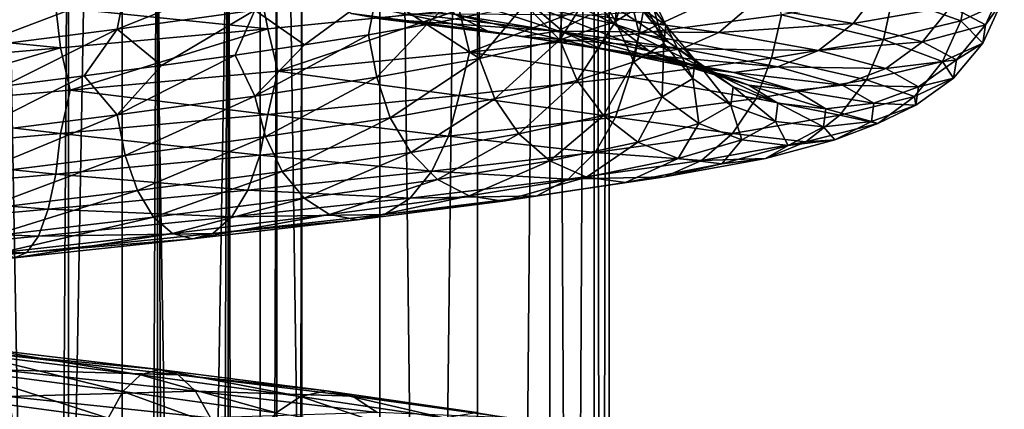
# Model space of a CAD drawing. Header units: metres. Extents: x -109 to 109, y -917 to 389.
# Tile 211 of 256: x 4 to 19, y -448 to -442. Entities that reach past the tile are written whole.
import ezdxf

# ---------------------------------------------------------------- set-up
doc = ezdxf.new("R2010")
doc.units = ezdxf.units.M
doc.layers.add('solid_24503124_XXX_01_SW0001_01', color=7, linetype='CONTINUOUS')

msp = doc.modelspace()

# ---------------------------------------------------------------- linework, layer by layer
at = {"layer": 'solid_24503124_XXX_01_SW0001_01'}
for points in [[(3.557692, -410, 12.503706), (3.557269, -535, 12.503851), (5.795265, -535, 11.636799)], [(5.79467, -410, -11.637084), (5.795265, -535, -11.636799), (3.557269, -535, -12.503851)], [(5.79467, -410, -11.637084), (3.557269, -535, -12.503851), (3.557568, -410, -12.503741)], [(3.557692, -410, 12.503706), (5.795265, -535, 11.636799), (5.794521, -410, 11.637158)], [(5.794521, -410, 11.637158), (5.795265, -535, 11.636799), (7.834196, -535, 10.374236)], [(5.794521, -410, 11.637158), (7.834196, -535, 10.374236), (7.834294, -410, 10.374181)], [(7.834188, -410, -10.374262), (5.795265, -535, -11.636799), (5.79467, -410, -11.637084)], [(7.834188, -410, -10.374262), (7.834196, -535, -10.374236), (5.795265, -535, -11.636799)], [(7.834188, -410, -10.374262), (9.606456, -535, -8.758754), (7.834196, -535, -10.374236)], [(9.607141, -410, -8.758013), (9.606456, -535, -8.758754), (7.834188, -410, -10.374262)], [(7.834294, -410, 10.374181), (7.834196, -535, 10.374236), (9.606456, -535, 8.758754)], [(7.834294, -410, 10.374181), (9.606456, -535, 8.758754), (9.607066, -410, 8.758096)], [(9.607066, -410, 8.758096), (9.606456, -535, 8.758754), (11.053084, -535, 6.843201)], [(11.052779, -410, -6.843673), (11.053084, -535, -6.843201), (9.606456, -535, -8.758754)], [(11.052779, -410, -6.843673), (9.606456, -535, -8.758754), (9.607141, -410, -8.758013)], [(9.607066, -410, 8.758096), (11.053084, -535, 6.843201), (11.052835, -410, 6.84358)], [(12.122142, -410, -4.696133), (11.053084, -535, -6.843201), (11.052779, -410, -6.843673)], [(11.052835, -410, 6.84358), (11.053084, -535, 6.843201), (12.122123, -410, 4.696183)], [(12.122123, -410, 4.696183), (11.053084, -535, 6.843201), (12.122266, -535, 4.695816)], [(12.122142, -410, -4.696133), (12.122266, -535, -4.695816), (11.053084, -535, -6.843201)], [(12.122123, -410, 4.696183), (12.122266, -535, 4.695816), (12.778495, -535, 2.389471)], [(12.122123, -410, 4.696183), (12.778495, -535, 2.389471), (12.778644, -410, 2.388729)], [(12.778636, -410, -2.388776), (12.122266, -535, -4.695816), (12.122142, -410, -4.696133)], [(12.778636, -410, -2.388776), (12.778495, -535, -2.389471), (12.122266, -535, -4.695816)], [(12.778644, -410, 2.388729), (12.778495, -535, 2.389471), (13, -535)], [(13, -410), (13, -535), (12.778495, -535, -2.389471)], [(12.778636, -410, -2.388776), (13, -410), (12.778495, -535, -2.389471)], [(12.778644, -410, 2.388729), (13, -535), (13, -410)], [(3.457262, -701, -392.234863), (4.996175, -701, -393.123352), (3.457402, -437, -392.234924)], [(3.457262, -701, -407.765137), (3.457402, -437, -407.765076), (4.996158, -437, -406.876648)], [(4.996175, -701, -406.876648), (3.457262, -701, -407.765137), (4.996158, -437, -406.876648)], [(4.996175, -701, -393.123352), (4.996158, -437, -393.123352), (3.457402, -437, -392.234924)], [(4.996175, -701, -393.123352), (6.316738, -437, -394.312408), (4.996158, -437, -393.123352)], [(4.996175, -701, -406.876648), (4.996158, -437, -406.876648), (6.316738, -437, -405.687592)], [(4.996175, -701, -393.123352), (6.316731, -701, -394.312378), (6.316738, -437, -394.312408)], [(6.316731, -701, -405.687622), (4.996175, -701, -406.876648), (6.316738, -437, -405.687592)], [(6.316731, -701, -394.312378), (7.361216, -701, -395.75), (6.316738, -437, -394.312408)], [(6.316731, -701, -405.687622), (6.316738, -437, -405.687592), (7.361266, -437, -404.249908)], [(7.361216, -701, -404.25), (6.316731, -701, -405.687622), (7.361266, -437, -404.249908)], [(7.361216, -701, -395.75), (7.361266, -437, -395.750092), (6.316738, -437, -394.312408)], [(7.361216, -701, -395.75), (8.083981, -701, -397.373352), (7.361266, -437, -395.750092)], [(7.361216, -701, -404.25), (7.361266, -437, -404.249908), (8.083978, -437, -402.626648)], [(8.083981, -701, -402.626648), (7.361216, -701, -404.25), (8.083978, -437, -402.626648)], [(8.083981, -701, -397.373352), (8.083978, -437, -397.373352), (7.361266, -437, -395.750092)], [(8.083981, -701, -397.373352), (8.453425, -437, -399.111481), (8.083978, -437, -397.373352)], [(8.083981, -701, -402.626648), (8.083978, -437, -402.626648), (8.453425, -437, -400.888519)], [(8.083981, -701, -397.373352), (8.453436, -701, -399.111511), (8.453425, -437, -399.111481)], [(8.453436, -701, -400.888489), (8.083981, -701, -402.626648), (8.453425, -437, -400.888519)], [(8.453436, -701, -400.888489), (8.453425, -437, -400.888519), (8.453425, -437, -399.111481)], [(8.453436, -701, -399.111511), (8.453436, -701, -400.888489), (8.453425, -437, -399.111481)], [(5.718468, -442.377167, 12.335783), (5.835378, -441.777954, 12.58798), (7.913636, -441.497925, 11.395718)], [(7.755088, -442.097137, 11.167408), (5.718468, -442.377167, 12.335783), (7.913636, -441.497925, 11.395718)], [(13.097426, -442.263214, 3.656275), (13.137486, -441.561432, 3.103955), (13.371331, -441.413147, 1.854196)], [(13.53132, -441.991058, 1.348321), (13.097426, -442.263214, 3.656275), (13.371331, -441.413147, 1.854196)], [(13.840619, -442.319092, -1.020043), (13.561725, -441.72049, -0.999489), (13.187103, -441.451508, -3.317776)], [(13.458295, -442.05011, -3.386006), (13.840619, -442.319092, -1.020043), (13.187103, -441.451508, -3.317776)], [(11.081154, -441.541779, 7.877884), (10.302279, -442.309143, 8.723686), (9.561269, -441.818665, 9.66736)], [(11.081154, -441.541779, 7.877884), (11.077516, -442.158386, 7.714639), (10.302279, -442.309143, 8.723686)], [(13.072791, -442.300446, -5.828012), (12.675825, -441.782684, -5.65104), (11.513917, -441.516876, -7.747084)], [(11.874496, -442.034637, -7.989697), (13.072791, -442.300446, -5.828012), (11.513917, -441.516876, -7.747084)], [(13.097426, -442.263214, 3.656275), (12.788396, -441.70993, 4.324295), (13.137486, -441.561432, 3.103955)], [(15.404006, -441.535522, 10.951115), (13.291202, -441.812408, 13.43868), (13.444983, -442.440704, 13.425067)], [(15.404006, -441.535522, 10.951115), (13.444983, -442.440704, 13.425067), (15.553984, -442.163757, 10.910011)], [(18.329292, -441.61554, 5.00017), (17.199844, -441.88855, 8.072017), (18.206121, -442.256958, 5.082418)], [(18.329292, -441.61554, 5.00017), (18.206121, -442.256958, 5.082418), (18.809256, -441.984802, 1.874238)], [(3.510991, -442.658783, 13.135062), (3.582771, -442.05957, 13.4036), (5.835378, -441.777954, 12.58798)], [(5.718468, -442.377167, 12.335783), (3.510991, -442.658783, 13.135062), (5.835378, -441.777954, 12.58798)], [(7.831675, -441.772308, 16.894358), (4.808445, -442.053925, 17.989004), (7.949291, -442.370911, 17.148079)], [(7.831675, -441.772308, 16.894358), (7.949291, -442.370911, 17.148079), (10.780415, -442.090881, 15.523909)], [(12.342189, -442.431122, -8.304382), (11.874496, -442.034637, -7.989697), (10.323538, -441.770386, -9.914073)], [(10.730144, -442.16687, -10.304552), (12.342189, -442.431122, -8.304382), (10.323538, -441.770386, -9.914073)], [(12.273611, -442.536926, 5.855045), (12.326779, -441.858673, 5.50445), (12.788396, -441.70993, 4.324295)], [(13.097426, -442.263214, 3.656275), (12.273611, -442.536926, 5.855045), (12.788396, -441.70993, 4.324295)], [(13.879765, -442.567871, -3.492045), (13.458295, -442.05011, -3.386006), (12.675825, -441.782684, -5.65104)], [(13.072791, -442.300446, -5.828012), (13.879765, -442.567871, -3.492045), (12.675825, -441.782684, -5.65104)], [(13.809589, -442.589661, 1.376049), (13.53132, -441.991058, 1.348321), (13.561725, -441.72049, -0.999489)], [(13.840619, -442.319092, -1.020043), (13.809589, -442.589661, 1.376049), (13.561725, -441.72049, -0.999489)], [(17.011129, -441.777039, -7.583773), (16.615461, -442.295807, -7.407379), (15.092434, -442.029999, -10.154871)], [(17.011129, -441.777039, -7.583773), (18.061214, -442.044464, -4.544066), (16.615461, -442.295807, -7.407379)], [(18.851521, -441.714233, -1.389343), (18.574299, -442.313446, -1.368912), (18.061214, -442.044464, -4.544066)], [(18.851521, -441.714233, -1.389343), (18.809256, -441.984802, 1.874238), (18.574299, -442.313446, -1.368912)], [(1.603414, -441.819366, 18.115498), (1.641733, -442.337128, 18.54842), (4.808445, -442.053925, 17.989004)], [(9.561269, -441.818665, 9.66736), (8.48952, -442.611267, 10.495887), (7.755088, -442.097137, 11.167408)], [(9.561269, -441.818665, 9.66736), (9.438235, -442.45993, 9.652431), (8.48952, -442.611267, 10.495887)], [(11.208087, -442.408447, -10.763539), (10.730144, -442.16687, -10.304552), (8.796988, -441.904175, -11.996172)], [(9.188825, -442.145752, -12.530507), (11.208087, -442.408447, -10.763539), (8.796988, -441.904175, -11.996172)], [(9.561269, -441.818665, 9.66736), (10.302279, -442.309143, 8.723686), (9.438235, -442.45993, 9.652431)], [(13.291202, -441.812408, 13.43868), (10.780415, -442.090881, 15.523909), (10.934649, -442.719086, 15.536679)], [(13.291202, -441.812408, 13.43868), (10.934649, -442.719086, 15.536679), (13.444983, -442.440704, 13.425067)], [(12.273611, -442.536926, 5.855045), (11.755183, -442.008057, 6.636911), (12.326779, -441.858673, 5.50445)], [(17.199844, -441.88855, 8.072017), (15.553984, -442.163757, 10.910011), (17.060974, -442.53067, 8.138824)], [(17.199844, -441.88855, 8.072017), (17.060974, -442.53067, 8.138824), (18.206121, -442.256958, 5.082418)], [(4.808445, -442.053925, 17.989004), (1.641733, -442.337128, 18.54842), (4.880658, -442.652527, 18.259163)], [(4.808445, -442.053925, 17.989004), (4.880658, -442.652527, 18.259163), (7.949291, -442.370911, 17.148079)], [(11.082722, -442.812225, 7.879), (11.077516, -442.158386, 7.714639), (11.755183, -442.008057, 6.636911)], [(12.273611, -442.536926, 5.855045), (11.082722, -442.812225, 7.879), (11.755183, -442.008057, 6.636911)], [(13.587681, -442.69696, -6.057557), (13.072791, -442.300446, -5.828012), (11.874496, -442.034637, -7.989697)], [(12.342189, -442.431122, -8.304382), (13.587681, -442.69696, -6.057557), (11.874496, -442.034637, -7.989697)], [(15.092434, -442.029999, -10.154871), (14.625705, -442.427887, -9.840835), (12.715404, -442.163635, -12.21107)], [(13.366774, -442.861816, 3.731466), (13.097426, -442.263214, 3.656275), (13.53132, -441.991058, 1.348321)], [(13.809589, -442.589661, 1.376049), (13.366774, -442.861816, 3.731466), (13.53132, -441.991058, 1.348321)], [(14.274062, -442.836853, -1.051988), (13.840619, -442.319092, -1.020043), (13.458295, -442.05011, -3.386006)], [(13.879765, -442.567871, -3.492045), (14.274062, -442.836853, -1.051988), (13.458295, -442.05011, -3.386006)], [(15.092434, -442.029999, -10.154871), (16.615461, -442.295807, -7.407379), (14.625705, -442.427887, -9.840835)], [(18.061214, -442.044464, -4.544066), (17.641121, -442.563232, -4.438374), (16.615461, -442.295807, -7.407379)], [(18.061214, -442.044464, -4.544066), (18.574299, -442.313446, -1.368912), (17.641121, -442.563232, -4.438374)], [(18.809256, -441.984802, 1.874238), (18.206121, -442.256958, 5.082418), (18.532656, -442.584015, 1.846676)], [(18.809256, -441.984802, 1.874238), (18.532656, -442.584015, 1.846676), (18.574299, -442.313446, -1.368912)], [(7.755088, -442.097137, 11.167408), (6.373736, -442.91571, 11.900091), (5.718468, -442.377167, 12.335783)], [(7.755088, -442.097137, 11.167408), (7.4643, -442.763275, 11.247702), (6.373736, -442.91571, 11.900091)], [(7.755088, -442.097137, 11.167408), (8.48952, -442.611267, 10.495887), (7.4643, -442.763275, 11.247702)], [(10.780415, -442.090881, 15.523909), (7.949291, -442.370911, 17.148079), (8.096562, -442.999298, 17.18829)], [(10.780415, -442.090881, 15.523909), (8.096562, -442.999298, 17.18829), (10.934649, -442.719086, 15.536679)], [(11.723146, -442.488434, -11.258169), (11.208087, -442.408447, -10.763539), (9.188825, -442.145752, -12.530507)], [(9.61109, -442.225739, -13.106337), (11.723146, -442.488434, -11.258169), (9.188825, -442.145752, -12.530507)], [(10.033203, -442.144165, -13.681958), (12.238019, -442.40683, -11.75262), (9.61109, -442.225739, -13.106337)], [(12.238019, -442.40683, -11.75262), (11.723146, -442.488434, -11.258169), (9.61109, -442.225739, -13.106337)], [(12.715404, -442.163635, -12.21107), (12.238019, -442.40683, -11.75262), (10.033203, -442.144165, -13.681958)], [(11.082722, -442.812225, 7.879), (10.302279, -442.309143, 8.723686), (11.077516, -442.158386, 7.714639)], [(12.891936, -442.672699, -8.674277), (12.342189, -442.431122, -8.304382), (10.730144, -442.16687, -10.304552)], [(11.208087, -442.408447, -10.763539), (12.891936, -442.672699, -8.674277), (10.730144, -442.16687, -10.304552)], [(12.715404, -442.163635, -12.21107), (14.625705, -442.427887, -9.840835), (12.238019, -442.40683, -11.75262)], [(15.553984, -442.163757, 10.910011), (13.444983, -442.440704, 13.425067), (15.405575, -442.805969, 10.952229)], [(15.553984, -442.163757, 10.910011), (15.405575, -442.805969, 10.952229), (17.060974, -442.53067, 8.138824)], [(1.641733, -442.337128, 18.54842), (1.666388, -442.93573, 18.826981), (4.880658, -442.652527, 18.259163)], [(7.949291, -442.370911, 17.148079), (4.880658, -442.652527, 18.259163), (5.0213, -443.280609, 18.323524)], [(7.949291, -442.370911, 17.148079), (5.0213, -443.280609, 18.323524), (8.096562, -442.999298, 17.18829)], [(9.562622, -443.089111, 9.668728), (9.438235, -442.45993, 9.652431), (10.302279, -442.309143, 8.723686)], [(11.082722, -442.812225, 7.879), (9.562622, -443.089111, 9.668728), (10.302279, -442.309143, 8.723686)], [(12.526015, -443.135529, 5.975453), (12.273611, -442.536926, 5.855045), (13.097426, -442.263214, 3.656275)], [(13.366774, -442.861816, 3.731466), (12.526015, -443.135529, 5.975453), (13.097426, -442.263214, 3.656275)], [(14.426438, -442.964355, -3.629584), (13.879765, -442.567871, -3.492045), (13.072791, -442.300446, -5.828012)], [(13.587681, -442.69696, -6.057557), (14.426438, -442.964355, -3.629584), (13.072791, -442.300446, -5.828012)], [(14.242061, -443.107422, 1.419142), (13.809589, -442.589661, 1.376049), (13.840619, -442.319092, -1.020043)], [(14.274062, -442.836853, -1.051988), (14.242061, -443.107422, 1.419142), (13.840619, -442.319092, -1.020043)], [(16.615461, -442.295807, -7.407379), (16.101633, -442.693726, -7.178308), (14.625705, -442.427887, -9.840835)], [(16.615461, -442.295807, -7.407379), (17.641121, -442.563232, -4.438374), (16.101633, -442.693726, -7.178308)], [(18.206121, -442.256958, 5.082418), (17.060974, -442.53067, 8.138824), (17.938393, -442.856171, 5.007679)], [(18.574299, -442.313446, -1.368912), (18.142273, -442.832214, -1.337072), (17.641121, -442.563232, -4.438374)], [(18.206121, -442.256958, 5.082418), (17.938393, -442.856171, 5.007679), (18.532656, -442.584015, 1.846676)], [(18.574299, -442.313446, -1.368912), (18.532656, -442.584015, 1.846676), (18.142273, -442.832214, -1.337072)], [(5.718468, -442.377167, 12.335783), (4.037362, -443.221466, 12.881701), (3.510991, -442.658783, 13.135062)], [(5.718468, -442.377167, 12.335783), (5.228594, -443.06839, 12.446355), (4.037362, -443.221466, 12.881701)], [(5.718468, -442.377167, 12.335783), (6.373736, -442.91571, 11.900091), (5.228594, -443.06839, 12.446355)], [(7.756186, -443.367584, 11.168988), (8.48952, -442.611267, 10.495887), (9.438235, -442.45993, 9.652431)], [(9.562622, -443.089111, 9.668728), (7.756186, -443.367584, 11.168988), (9.438235, -442.45993, 9.652431)], [(13.444983, -442.440704, 13.425067), (10.934649, -442.719086, 15.536679), (13.292555, -443.082855, 13.440048)], [(13.484375, -442.752686, -9.072897), (12.891936, -442.672699, -8.674277), (11.208087, -442.408447, -10.763539)], [(11.723146, -442.488434, -11.258169), (13.484375, -442.752686, -9.072897), (11.208087, -442.408447, -10.763539)], [(12.238019, -442.40683, -11.75262), (14.0766, -442.671082, -9.471373), (11.723146, -442.488434, -11.258169)], [(14.0766, -442.671082, -9.471373), (13.484375, -442.752686, -9.072897), (11.723146, -442.488434, -11.258169)], [(14.625705, -442.427887, -9.840835), (14.0766, -442.671082, -9.471373), (12.238019, -442.40683, -11.75262)], [(14.192904, -442.938538, -6.327373), (13.587681, -442.69696, -6.057557), (12.342189, -442.431122, -8.304382)], [(12.891936, -442.672699, -8.674277), (14.192904, -442.938538, -6.327373), (12.342189, -442.431122, -8.304382)], [(13.444983, -442.440704, 13.425067), (13.292555, -443.082855, 13.440048), (15.405575, -442.805969, 10.952229)], [(14.625705, -442.427887, -9.840835), (16.101633, -442.693726, -7.178308), (14.0766, -442.671082, -9.471373)], [(4.880658, -442.652527, 18.259163), (1.666388, -442.93573, 18.826981), (1.78925, -443.564148, 18.914913)], [(4.880658, -442.652527, 18.259163), (1.78925, -443.564148, 18.914913), (5.0213, -443.280609, 18.323524)], [(7.756186, -443.367584, 11.168988), (7.4643, -442.763275, 11.247702), (8.48952, -442.611267, 10.495887)], [(11.310637, -443.410828, 8.04103), (11.082722, -442.812225, 7.879), (12.273611, -442.536926, 5.855045)], [(12.526015, -443.135529, 5.975453), (11.310637, -443.410828, 8.04103), (12.273611, -442.536926, 5.855045)], [(13.785378, -443.379578, 3.848324), (13.366774, -442.861816, 3.731466), (13.809589, -442.589661, 1.376049)], [(14.242061, -443.107422, 1.419142), (13.785378, -443.379578, 3.848324), (13.809589, -442.589661, 1.376049)], [(14.836266, -443.233337, -1.093422), (14.274062, -442.836853, -1.051988), (13.879765, -442.567871, -3.492045)], [(14.426438, -442.964355, -3.629584), (14.836266, -443.233337, -1.093422), (13.879765, -442.567871, -3.492045)], [(17.060974, -442.53067, 8.138824), (15.405575, -442.805969, 10.952229), (16.810083, -443.129883, 8.019139)], [(17.641121, -442.563232, -4.438374), (17.095575, -442.961121, -4.301118), (16.101633, -442.693726, -7.178308)], [(17.060974, -442.53067, 8.138824), (16.810083, -443.129883, 8.019139), (17.938393, -442.856171, 5.007679)], [(17.641121, -442.563232, -4.438374), (18.142273, -442.832214, -1.337072), (17.095575, -442.961121, -4.301118)], [(18.532656, -442.584015, 1.846676), (17.938393, -442.856171, 5.007679), (18.101599, -443.102783, 1.803724)], [(18.532656, -442.584015, 1.846676), (18.101599, -443.102783, 1.803724), (18.142273, -442.832214, -1.337072)], [(5.719277, -443.647614, 12.337529), (6.373736, -442.91571, 11.900091), (7.4643, -442.763275, 11.247702)], [(7.756186, -443.367584, 11.168988), (5.719277, -443.647614, 12.337529), (7.4643, -442.763275, 11.247702)], [(10.934649, -442.719086, 15.536679), (8.096562, -442.999298, 17.18829), (10.781512, -443.361328, 15.52549)], [(10.934649, -442.719086, 15.536679), (10.781512, -443.361328, 15.52549), (13.292555, -443.082855, 13.440048)], [(14.845129, -443.018524, -6.618143), (14.192904, -442.938538, -6.327373), (12.891936, -442.672699, -8.674277)], [(13.484375, -442.752686, -9.072897), (14.845129, -443.018524, -6.618143), (12.891936, -442.672699, -8.674277)], [(15.405575, -442.805969, 10.952229), (13.292555, -443.082855, 13.440048), (15.179029, -443.405182, 10.791172)], [(14.0766, -442.671082, -9.471373), (15.497117, -442.93692, -6.908807), (13.484375, -442.752686, -9.072897)], [(15.497117, -442.93692, -6.908807), (14.845129, -443.018524, -6.618143), (13.484375, -442.752686, -9.072897)], [(15.069022, -443.205933, -3.791253), (14.426438, -442.964355, -3.629584), (13.587681, -442.69696, -6.057557)], [(14.192904, -442.938538, -6.327373), (15.069022, -443.205933, -3.791253), (13.587681, -442.69696, -6.057557)], [(16.101633, -442.693726, -7.178308), (15.497117, -442.93692, -6.908807), (14.0766, -442.671082, -9.471373)], [(15.405575, -442.805969, 10.952229), (15.179029, -443.405182, 10.791172), (16.810083, -443.129883, 8.019139)], [(16.101633, -442.693726, -7.178308), (17.095575, -442.961121, -4.301118), (15.497117, -442.93692, -6.908807)], [(5.719277, -443.647614, 12.337529), (5.228594, -443.06839, 12.446355), (6.373736, -442.91571, 11.900091)], [(9.759276, -443.687714, 9.867564), (9.562622, -443.089111, 9.668728), (11.082722, -442.812225, 7.879)], [(11.310637, -443.410828, 8.04103), (9.759276, -443.687714, 9.867564), (11.082722, -442.812225, 7.879)], [(12.91829, -443.65329, 6.162585), (12.526015, -443.135529, 5.975453), (13.366774, -442.861816, 3.731466)], [(13.785378, -443.379578, 3.848324), (12.91829, -443.65329, 6.162585), (13.366774, -442.861816, 3.731466)], [(15.761508, -443.285919, -3.965477), (15.069022, -443.205933, -3.791253), (14.192904, -442.938538, -6.327373)], [(14.845129, -443.018524, -6.618143), (15.761508, -443.285919, -3.965477), (14.192904, -442.938538, -6.327373)], [(14.803003, -443.503906, 1.475037), (14.242061, -443.107422, 1.419142), (14.274062, -442.836853, -1.051988)], [(14.836266, -443.233337, -1.093422), (14.803003, -443.503906, 1.475037), (14.274062, -442.836853, -1.051988)], [(15.497117, -442.93692, -6.908807), (16.453743, -443.204315, -4.139638), (14.845129, -443.018524, -6.618143)], [(17.095575, -442.961121, -4.301118), (16.453743, -443.204315, -4.139638), (15.497117, -442.93692, -6.908807)], [(17.938393, -442.856171, 5.007679), (16.810083, -443.129883, 8.019139), (17.521156, -443.374939, 4.891203)], [(18.142273, -442.832214, -1.337072), (17.581228, -443.230133, -1.295724), (17.095575, -442.961121, -4.301118)], [(17.938393, -442.856171, 5.007679), (17.521156, -443.374939, 4.891203), (18.101599, -443.102783, 1.803724)], [(18.142273, -442.832214, -1.337072), (18.101599, -443.102783, 1.803724), (17.581228, -443.230133, -1.295724)], [(3.511488, -443.92923, 13.136922), (4.037362, -443.221466, 12.881701), (5.228594, -443.06839, 12.446355)], [(5.719277, -443.647614, 12.337529), (3.511488, -443.92923, 13.136922), (5.228594, -443.06839, 12.446355)], [(8.096562, -442.999298, 17.18829), (5.0213, -443.280609, 18.323524), (7.950101, -443.641357, 17.149824)], [(7.915691, -443.966156, 11.398677), (7.756186, -443.367584, 11.168988), (9.562622, -443.089111, 9.668728)], [(9.759276, -443.687714, 9.867564), (7.915691, -443.966156, 11.398677), (9.562622, -443.089111, 9.668728)], [(8.096562, -442.999298, 17.18829), (7.950101, -443.641357, 17.149824), (10.781512, -443.361328, 15.52549)], [(13.292555, -443.082855, 13.440048), (10.781512, -443.361328, 15.52549), (13.097082, -443.682068, 13.242406)], [(13.292555, -443.082855, 13.440048), (13.097082, -443.682068, 13.242406), (15.179029, -443.405182, 10.791172)], [(15.497105, -443.474915, -1.142125), (14.836266, -443.233337, -1.093422), (14.426438, -442.964355, -3.629584)], [(15.069022, -443.205933, -3.791253), (15.497105, -443.474915, -1.142125), (14.426438, -442.964355, -3.629584)], [(16.453743, -443.204315, -4.139638), (15.761508, -443.285919, -3.965477), (14.845129, -443.018524, -6.618143)], [(17.095575, -442.961121, -4.301118), (17.581228, -443.230133, -1.295724), (16.453743, -443.204315, -4.139638)], [(11.664848, -443.928589, 8.292849), (11.310637, -443.410828, 8.04103), (12.526015, -443.135529, 5.975453)], [(12.91829, -443.65329, 6.162585), (11.664848, -443.928589, 8.292849), (12.526015, -443.135529, 5.975453)], [(14.328333, -443.776062, 3.999895), (13.785378, -443.379578, 3.848324), (14.242061, -443.107422, 1.419142)], [(14.803003, -443.503906, 1.475037), (14.328333, -443.776062, 3.999895), (14.242061, -443.107422, 1.419142)], [(15.46236, -443.745483, 1.540738), (14.803003, -443.503906, 1.475037), (14.836266, -443.233337, -1.093422)], [(15.497105, -443.474915, -1.142125), (15.46236, -443.745483, 1.540738), (14.836266, -443.233337, -1.093422)], [(16.209263, -443.554901, -1.194611), (15.497105, -443.474915, -1.142125), (15.069022, -443.205933, -3.791253)], [(15.761508, -443.285919, -3.965477), (16.209263, -443.554901, -1.194611), (15.069022, -443.205933, -3.791253)], [(16.810083, -443.129883, 8.019139), (15.179029, -443.405182, 10.791172), (16.419092, -443.648651, 7.832619)], [(16.453743, -443.204315, -4.139638), (16.921162, -443.473297, -1.247077), (15.761508, -443.285919, -3.965477)], [(16.810083, -443.129883, 8.019139), (16.419092, -443.648651, 7.832619), (17.521156, -443.374939, 4.891203)], [(17.581228, -443.230133, -1.295724), (16.921162, -443.473297, -1.247077), (16.453743, -443.204315, -4.139638)], [(17.581228, -443.230133, -1.295724), (17.541811, -443.500671, 1.747944), (16.921162, -443.473297, -1.247077)], [(18.101599, -443.102783, 1.803724), (17.521156, -443.374939, 4.891203), (17.541811, -443.500671, 1.747944)], [(18.101599, -443.102783, 1.803724), (17.541811, -443.500671, 1.747944), (17.581228, -443.230133, -1.295724)], [(5.0213, -443.280609, 18.323524), (1.78925, -443.564148, 18.914913), (4.881155, -443.922974, 18.261023)], [(5.0213, -443.280609, 18.323524), (4.881155, -443.922974, 18.261023), (7.950101, -443.641357, 17.149824)], [(5.836894, -444.246216, 12.591249), (5.719277, -443.647614, 12.337529), (7.756186, -443.367584, 11.168988)], [(7.915691, -443.966156, 11.398677), (5.836894, -444.246216, 12.591249), (7.756186, -443.367584, 11.168988)], [(10.781512, -443.361328, 15.52549), (7.950101, -443.641357, 17.149824), (10.622965, -443.96051, 15.29718)], [(10.781512, -443.361328, 15.52549), (10.622965, -443.96051, 15.29718), (13.097082, -443.682068, 13.242406)], [(13.427094, -444.049774, 6.405306), (12.91829, -443.65329, 6.162585), (13.785378, -443.379578, 3.848324)], [(14.328333, -443.776062, 3.999895), (13.427094, -444.049774, 6.405306), (13.785378, -443.379578, 3.848324)], [(16.921162, -443.473297, -1.247077), (16.209263, -443.554901, -1.194611), (15.761508, -443.285919, -3.965477)], [(17.521156, -443.374939, 4.891203), (16.419092, -443.648651, 7.832619), (16.979319, -443.772827, 4.739944)], [(17.521156, -443.374939, 4.891203), (16.979319, -443.772827, 4.739944), (17.541811, -443.500671, 1.747944)], [(10.064905, -444.205475, 10.176584), (9.759276, -443.687714, 9.867564), (11.310637, -443.410828, 8.04103)], [(11.664848, -443.928589, 8.292849), (10.064905, -444.205475, 10.176584), (11.310637, -443.410828, 8.04103)], [(15.179029, -443.405182, 10.791172), (13.097082, -443.682068, 13.242406), (14.825974, -443.92395, 10.540175)], [(14.966548, -444.017639, 4.178059), (14.328333, -443.776062, 3.999895), (14.803003, -443.503906, 1.475037)], [(15.46236, -443.745483, 1.540738), (14.966548, -444.017639, 4.178059), (14.803003, -443.503906, 1.475037)], [(15.179029, -443.405182, 10.791172), (14.825974, -443.92395, 10.540175), (16.419092, -443.648651, 7.832619)], [(16.172922, -443.82547, 1.611542), (15.46236, -443.745483, 1.540738), (15.497105, -443.474915, -1.142125)], [(16.209263, -443.554901, -1.194611), (16.172922, -443.82547, 1.611542), (15.497105, -443.474915, -1.142125)], [(16.921162, -443.473297, -1.247077), (16.883224, -443.743866, 1.68232), (16.209263, -443.554901, -1.194611)], [(17.541811, -443.500671, 1.747944), (16.883224, -443.743866, 1.68232), (16.921162, -443.473297, -1.247077)], [(17.541811, -443.500671, 1.747944), (16.979319, -443.772827, 4.739944), (16.883224, -443.743866, 1.68232)], [(1.78925, -443.564148, 18.914913), (1.666558, -444.206177, 18.828897), (4.881155, -443.922974, 18.261023)], [(3.583701, -444.527832, 13.407081), (3.511488, -443.92923, 13.136922), (5.719277, -443.647614, 12.337529)], [(5.836894, -444.246216, 12.591249), (3.583701, -444.527832, 13.407081), (5.719277, -443.647614, 12.337529)], [(7.950101, -443.641357, 17.149824), (4.881155, -443.922974, 18.261023), (7.83319, -444.24057, 16.897627)], [(7.950101, -443.641357, 17.149824), (7.83319, -444.24057, 16.897627), (10.622965, -443.96051, 15.29718)], [(13.097082, -443.682068, 13.242406), (10.622965, -443.96051, 15.29718), (12.792452, -444.200836, 12.934395)], [(12.124285, -444.325073, 8.619474), (11.664848, -443.928589, 8.292849), (12.91829, -443.65329, 6.162585)], [(13.427094, -444.049774, 6.405306), (12.124285, -444.325073, 8.619474), (12.91829, -443.65329, 6.162585)], [(13.097082, -443.682068, 13.242406), (12.792452, -444.200836, 12.934395), (14.825974, -443.92395, 10.540175)], [(16.419092, -443.648651, 7.832619), (14.825974, -443.92395, 10.540175), (15.911335, -444.046539, 7.590397)], [(16.419092, -443.648651, 7.832619), (15.911335, -444.046539, 7.590397), (16.979319, -443.772827, 4.739944)], [(16.883224, -443.743866, 1.68232), (16.172922, -443.82547, 1.611542), (16.209263, -443.554901, -1.194611)], [(8.163585, -444.483917, 11.755647), (7.915691, -443.966156, 11.398677), (9.759276, -443.687714, 9.867564)], [(10.064905, -444.205475, 10.176584), (8.163585, -444.483917, 11.755647), (9.759276, -443.687714, 9.867564)], [(14.025166, -444.291351, 6.690612), (13.427094, -444.049774, 6.405306), (14.328333, -443.776062, 3.999895)], [(14.966548, -444.017639, 4.178059), (14.025166, -444.291351, 6.690612), (14.328333, -443.776062, 3.999895)], [(15.654324, -444.097626, 4.370058), (14.966548, -444.017639, 4.178059), (15.46236, -443.745483, 1.540738)], [(16.172922, -443.82547, 1.611542), (15.654324, -444.097626, 4.370058), (15.46236, -443.745483, 1.540738)], [(16.34185, -444.016022, 4.561988), (15.654324, -444.097626, 4.370058), (16.172922, -443.82547, 1.611542)], [(16.979319, -443.772827, 4.739944), (15.911335, -444.046539, 7.590397), (16.34185, -444.016022, 4.561988)], [(16.883224, -443.743866, 1.68232), (16.34185, -444.016022, 4.561988), (16.172922, -443.82547, 1.611542)], [(16.979319, -443.772827, 4.739944), (16.34185, -444.016022, 4.561988), (16.883224, -443.743866, 1.68232)], [(4.881155, -443.922974, 18.261023), (1.666558, -444.206177, 18.828897), (4.809375, -444.522186, 17.992485)], [(4.881155, -443.922974, 18.261023), (4.809375, -444.522186, 17.992485), (7.83319, -444.24057, 16.897627)], [(6.019686, -444.763977, 12.985566), (5.836894, -444.246216, 12.591249), (7.915691, -443.966156, 11.398677)], [(8.163585, -444.483917, 11.755647), (6.019686, -444.763977, 12.985566), (7.915691, -443.966156, 11.398677)], [(10.622965, -443.96051, 15.29718), (7.83319, -444.24057, 16.897627), (10.375881, -444.479279, 14.941377)], [(10.461326, -444.601959, 10.577403), (10.064905, -444.205475, 10.176584), (11.664848, -443.928589, 8.292849)], [(10.622965, -443.96051, 15.29718), (10.375881, -444.479279, 14.941377), (12.792452, -444.200836, 12.934395)], [(12.124285, -444.325073, 8.619474), (10.461326, -444.601959, 10.577403), (11.664848, -443.928589, 8.292849)], [(14.825974, -443.92395, 10.540175), (12.792452, -444.200836, 12.934395), (14.367484, -444.321869, 10.214224)], [(14.825974, -443.92395, 10.540175), (14.367484, -444.321869, 10.214224), (15.911335, -444.046539, 7.590397)], [(12.664327, -444.56665, 9.003404), (12.124285, -444.325073, 8.619474), (13.427094, -444.049774, 6.405306)], [(14.025166, -444.291351, 6.690612), (12.664327, -444.56665, 9.003404), (13.427094, -444.049774, 6.405306)], [(14.669682, -444.371338, 6.998075), (14.025166, -444.291351, 6.690612), (14.966548, -444.017639, 4.178059)], [(15.911335, -444.046539, 7.590397), (14.367484, -444.321869, 10.214224), (15.313964, -444.289734, 7.305425)], [(15.654324, -444.097626, 4.370058), (14.669682, -444.371338, 6.998075), (14.966548, -444.017639, 4.178059)], [(15.313964, -444.289734, 7.305425), (14.669682, -444.371338, 6.998075), (15.654324, -444.097626, 4.370058)], [(16.34185, -444.016022, 4.561988), (15.313964, -444.289734, 7.305425), (15.654324, -444.097626, 4.370058)], [(15.911335, -444.046539, 7.590397), (15.313964, -444.289734, 7.305425), (16.34185, -444.016022, 4.561988)], [(1.666558, -444.206177, 18.828897), (1.64205, -444.805359, 18.55201), (4.809375, -444.522186, 17.992485)], [(3.695931, -445.045593, 13.826947), (3.583701, -444.527832, 13.407081), (5.836894, -444.246216, 12.591249)], [(6.019686, -444.763977, 12.985566), (3.695931, -445.045593, 13.826947), (5.836894, -444.246216, 12.591249)], [(7.83319, -444.24057, 16.897627), (4.809375, -444.522186, 17.992485), (7.650995, -444.759338, 16.504599)], [(7.83319, -444.24057, 16.897627), (7.650995, -444.759338, 16.504599), (10.375881, -444.479279, 14.941377)], [(8.485119, -444.880432, 12.218658), (8.163585, -444.483917, 11.755647), (10.064905, -444.205475, 10.176584)], [(10.461326, -444.601959, 10.577403), (8.485119, -444.880432, 12.218658), (10.064905, -444.205475, 10.176584)], [(12.792452, -444.200836, 12.934395), (10.375881, -444.479279, 14.941377), (12.396849, -444.598724, 12.534403)], [(12.792452, -444.200836, 12.934395), (12.396849, -444.598724, 12.534403), (14.367484, -444.321869, 10.214224)], [(10.927295, -444.843536, 11.048543), (10.461326, -444.601959, 10.577403), (12.124285, -444.325073, 8.619474)], [(12.664327, -444.56665, 9.003404), (10.927295, -444.843536, 11.048543), (12.124285, -444.325073, 8.619474)], [(14.367484, -444.321869, 10.214224), (12.396849, -444.598724, 12.534403), (13.828074, -444.565033, 9.830743)], [(13.246305, -444.646637, 9.417149), (12.664327, -444.56665, 9.003404), (14.025166, -444.291351, 6.690612)], [(14.669682, -444.371338, 6.998075), (13.246305, -444.646637, 9.417149), (14.025166, -444.291351, 6.690612)], [(13.828074, -444.565033, 9.830743), (13.246305, -444.646637, 9.417149), (14.669682, -444.371338, 6.998075)], [(15.313964, -444.289734, 7.305425), (13.828074, -444.565033, 9.830743), (14.669682, -444.371338, 6.998075)], [(14.367484, -444.321869, 10.214224), (13.828074, -444.565033, 9.830743), (15.313964, -444.289734, 7.305425)], [(4.809375, -444.522186, 17.992485), (1.64205, -444.805359, 18.55201), (4.697512, -445.040955, 17.57399)], [(4.809375, -444.522186, 17.992485), (4.697512, -445.040955, 17.57399), (7.650995, -444.759338, 16.504599)], [(6.25678, -445.160461, 13.49702), (6.019686, -444.763977, 12.985566), (8.163585, -444.483917, 11.755647)], [(8.485119, -444.880432, 12.218658), (6.25678, -445.160461, 13.49702), (8.163585, -444.483917, 11.755647)], [(10.375881, -444.479279, 14.941377), (7.650995, -444.759338, 16.504599), (10.05501, -444.877197, 14.479319)], [(10.375881, -444.479279, 14.941377), (10.05501, -444.877197, 14.479319), (12.396849, -444.598724, 12.534403)], [(8.863064, -445.122009, 12.762904), (8.485119, -444.880432, 12.218658), (10.461326, -444.601959, 10.577403)], [(10.927295, -444.843536, 11.048543), (8.863064, -445.122009, 12.762904), (10.461326, -444.601959, 10.577403)], [(12.396849, -444.598724, 12.534403), (10.05501, -444.877197, 14.479319), (11.931424, -444.841919, 12.063814)], [(11.42945, -444.923523, 11.556271), (10.927295, -444.843536, 11.048543), (12.664327, -444.56665, 9.003404)], [(13.246305, -444.646637, 9.417149), (11.42945, -444.923523, 11.556271), (12.664327, -444.56665, 9.003404)], [(11.931424, -444.841919, 12.063814), (11.42945, -444.923523, 11.556271), (13.246305, -444.646637, 9.417149)], [(13.828074, -444.565033, 9.830743), (11.931424, -444.841919, 12.063814), (13.246305, -444.646637, 9.417149)], [(12.396849, -444.598724, 12.534403), (11.931424, -444.841919, 12.063814), (13.828074, -444.565033, 9.830743)], [(1.64205, -444.805359, 18.55201), (1.603857, -445.324127, 18.120501), (4.697512, -445.040955, 17.57399)], [(3.8415, -445.442078, 14.37154), (3.695931, -445.045593, 13.826947), (6.019686, -444.763977, 12.985566)], [(6.25678, -445.160461, 13.49702), (3.8415, -445.442078, 14.37154), (6.019686, -444.763977, 12.985566)], [(7.650995, -444.759338, 16.504599), (4.697512, -445.040955, 17.57399), (7.414391, -445.157227, 15.994199)], [(7.650995, -444.759338, 16.504599), (7.414391, -445.157227, 15.994199), (10.05501, -444.877197, 14.479319)], [(9.270359, -445.201996, 13.349413), (8.863064, -445.122009, 12.762904), (10.927295, -444.843536, 11.048543)], [(11.42945, -444.923523, 11.556271), (9.270359, -445.201996, 13.349413), (10.927295, -444.843536, 11.048543)], [(11.931424, -444.841919, 12.063814), (9.677506, -445.120392, 13.935711), (11.42945, -444.923523, 11.556271)], [(10.05501, -444.877197, 14.479319), (9.677506, -445.120392, 13.935711), (11.931424, -444.841919, 12.063814)], [(6.53547, -445.402039, 14.098207), (6.25678, -445.160461, 13.49702), (8.485119, -444.880432, 12.218658)], [(8.863064, -445.122009, 12.762904), (6.53547, -445.402039, 14.098207), (8.485119, -444.880432, 12.218658)], [(10.05501, -444.877197, 14.479319), (7.414391, -445.157227, 15.994199), (9.677506, -445.120392, 13.935711)], [(9.677506, -445.120392, 13.935711), (9.270359, -445.201996, 13.349413), (11.42945, -444.923523, 11.556271)], [(4.697512, -445.040955, 17.57399), (1.603857, -445.324127, 18.120501), (4.552243, -445.438843, 17.030519)], [(4.697512, -445.040955, 17.57399), (4.552243, -445.438843, 17.030519), (7.414391, -445.157227, 15.994199)], [(6.835803, -445.482025, 14.746078), (6.53547, -445.402039, 14.098207), (8.863064, -445.122009, 12.762904)], [(9.270359, -445.201996, 13.349413), (6.835803, -445.482025, 14.746078), (8.863064, -445.122009, 12.762904)], [(9.677506, -445.120392, 13.935711), (7.136026, -445.400421, 15.393716), (9.270359, -445.201996, 13.349413)], [(7.414391, -445.157227, 15.994199), (7.136026, -445.400421, 15.393716), (9.677506, -445.120392, 13.935711)], [(4.012609, -445.683655, 15.011679), (3.8415, -445.442078, 14.37154), (6.25678, -445.160461, 13.49702)], [(6.53547, -445.402039, 14.098207), (4.012609, -445.683655, 15.011679), (6.25678, -445.160461, 13.49702)], [(7.414391, -445.157227, 15.994199), (4.552243, -445.438843, 17.030519), (7.136026, -445.400421, 15.393716)], [(7.136026, -445.400421, 15.393716), (6.835803, -445.482025, 14.746078), (9.270359, -445.201996, 13.349413)], [(1.603857, -445.324127, 18.120501), (1.554258, -445.722046, 17.560129), (4.552243, -445.438843, 17.030519)], [(4.197005, -445.763641, 15.70153), (4.012609, -445.683655, 15.011679), (6.53547, -445.402039, 14.098207)], [(6.835803, -445.482025, 14.746078), (4.197005, -445.763641, 15.70153), (6.53547, -445.402039, 14.098207)], [(7.136026, -445.400421, 15.393716), (4.381335, -445.682037, 16.39113), (6.835803, -445.482025, 14.746078)], [(4.552243, -445.438843, 17.030519), (4.381335, -445.682037, 16.39113), (7.136026, -445.400421, 15.393716)], [(4.552243, -445.438843, 17.030519), (1.554258, -445.722046, 17.560129), (4.381335, -445.682037, 16.39113)], [(4.381335, -445.682037, 16.39113), (4.197005, -445.763641, 15.70153), (6.835803, -445.482025, 14.746078)], [(4.381335, -445.682037, 16.39113), (1.495906, -445.96524, 16.900856), (4.197005, -445.763641, 15.70153)], [(1.554258, -445.722046, 17.560129), (1.495906, -445.96524, 16.900856), (4.381335, -445.682037, 16.39113)], [(3.362193, -447.421387, -14.484666), (5.804261, -447.737701, -13.691136), (3.511839, -447.178192, -15.129357)], [(3.511839, -447.178192, -15.129357), (6.062601, -447.494537, -14.300509), (3.673237, -447.096588, -15.824675)], [(5.804261, -447.737701, -13.691136), (6.062601, -447.494537, -14.300509), (3.511839, -447.178192, -15.129357)], [(3.673237, -447.096588, -15.824675), (6.341227, -447.412933, -14.957735), (3.834693, -447.176575, -16.520245)], [(6.062601, -447.494537, -14.300509), (6.341227, -447.412933, -14.957735), (3.673237, -447.096588, -15.824675)], [(3.834693, -447.176575, -16.520245), (6.619954, -447.49292, -15.615198), (3.984515, -447.418152, -17.165689)], [(6.341227, -447.412933, -14.957735), (6.619954, -447.49292, -15.615198), (3.834693, -447.176575, -16.520245)], [(3.234996, -447.819275, -13.936689), (5.584677, -448.13562, -13.173181), (3.362193, -447.421387, -14.484666)], [(5.584677, -448.13562, -13.173181), (5.804261, -447.737701, -13.691136), (3.362193, -447.421387, -14.484666)], [(3.984515, -447.418152, -17.165689), (6.878595, -447.734497, -16.225285), (4.111974, -447.814636, -17.714798)], [(6.619954, -447.49292, -15.615198), (6.878595, -447.734497, -16.225285), (3.984515, -447.418152, -17.165689)], [(6.062601, -447.494537, -14.300509), (8.431896, -447.812439, -13.043479), (6.341227, -447.412933, -14.957735)], [(6.341227, -447.412933, -14.957735), (8.819411, -447.730835, -13.642934), (6.619954, -447.49292, -15.615198)], [(8.431896, -447.812439, -13.043479), (8.819411, -447.730835, -13.642934), (6.341227, -447.412933, -14.957735)], [(5.804261, -447.737701, -13.691136), (8.072597, -448.055634, -12.487671), (6.062601, -447.494537, -14.300509)], [(8.072597, -448.055634, -12.487671), (8.431896, -447.812439, -13.043479), (6.062601, -447.494537, -14.300509)], [(6.619954, -447.49292, -15.615198), (9.207066, -447.810822, -14.242605), (6.878595, -447.734497, -16.225285)], [(8.819411, -447.730835, -13.642934), (9.207066, -447.810822, -14.242605), (6.619954, -447.49292, -15.615198)], [(6.878595, -447.734497, -16.225285), (7.098633, -448.130981, -16.74431), (4.111974, -447.814636, -17.714798)], [(5.584677, -448.13562, -13.173181), (7.767199, -448.453522, -12.015244), (5.804261, -447.737701, -13.691136)], [(7.767199, -448.453522, -12.015244), (8.072597, -448.055634, -12.487671), (5.804261, -447.737701, -13.691136)], [(6.878595, -447.734497, -16.225285), (9.566786, -448.052399, -14.799064), (7.098633, -448.130981, -16.74431)], [(9.207066, -447.810822, -14.242605), (9.566786, -448.052399, -14.799064), (6.878595, -447.734497, -16.225285)], [(8.431896, -447.812439, -13.043479), (10.550812, -448.131927, -11.398964), (8.819411, -447.730835, -13.642934)], [(8.819411, -447.730835, -13.642934), (11.035708, -448.050323, -11.92284), (9.207066, -447.810822, -14.242605)], [(10.550812, -448.131927, -11.398964), (11.035708, -448.050323, -11.92284), (8.819411, -447.730835, -13.642934)], [(3.13705, -448.338043, -13.514726), (5.415589, -448.654388, -12.774334), (3.234996, -447.819275, -13.936689)], [(5.415589, -448.654388, -12.774334), (5.584677, -448.13562, -13.173181), (3.234996, -447.819275, -13.936689)], [(4.111974, -447.814636, -17.714798), (7.098633, -448.130981, -16.74431), (4.210242, -448.332397, -18.138145)], [(8.072597, -448.055634, -12.487671), (10.101221, -448.375122, -10.913232), (8.431896, -447.812439, -13.043479)], [(10.101221, -448.375122, -10.913232), (10.550812, -448.131927, -11.398964), (8.431896, -447.812439, -13.043479)], [(9.207066, -447.810822, -14.242605), (11.52078, -448.13031, -12.446905), (9.566786, -448.052399, -14.799064)], [(11.035708, -448.050323, -11.92284), (11.52078, -448.13031, -12.446905), (9.207066, -447.810822, -14.242605)]]:
    msp.add_3dface(points, dxfattribs=at)

doc.saveas('drawing.dxf')
